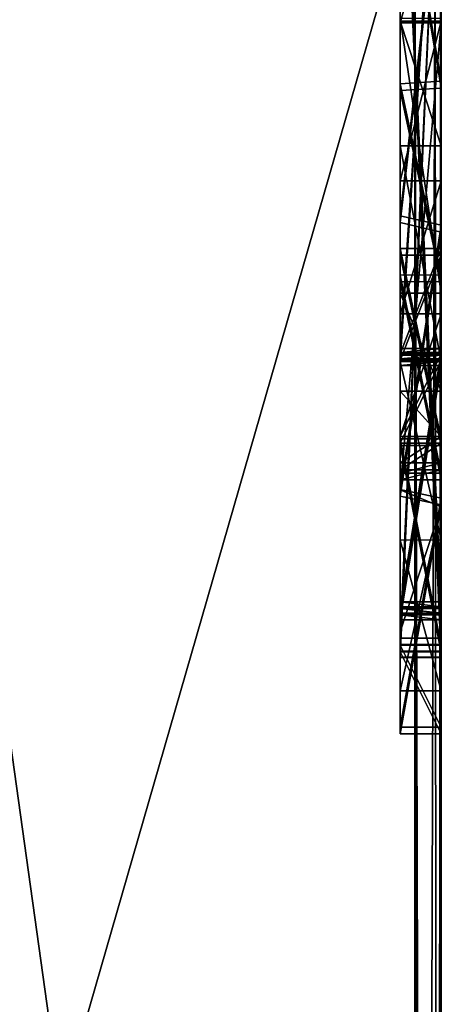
# Model space of a CAD drawing. Header units: millimetres. Extents: x -294 to 294, y -42 to 416.
# Tile 17 of 242: x -255.01 to -254.5, y -14.529 to -13.338. Entities that reach past the tile are written whole.
import ezdxf

# ---------------------------------------------------------------- set-up
doc = ezdxf.new("R2010")
doc.units = ezdxf.units.MM
doc.header["$LTSCALE"] = 65.185185
for name, color, linetype in [('306', 7, 'CONTINUOUS'), ('307', 7, 'CONTINUOUS'), ('308', 7, 'CONTINUOUS'), ('314', 7, 'CONTINUOUS'), ('329', 7, 'CONTINUOUS'), ('332', 7, 'CONTINUOUS'), ('347', 7, 'CONTINUOUS'), ('348', 7, 'CONTINUOUS'), ('349', 7, 'CONTINUOUS'), ('350', 7, 'CONTINUOUS'), ('351', 7, 'CONTINUOUS'), ('352', 7, 'CONTINUOUS'), ('353', 7, 'CONTINUOUS'), ('354', 7, 'CONTINUOUS'), ('355', 7, 'CONTINUOUS'), ('356', 7, 'CONTINUOUS'), ('357', 7, 'CONTINUOUS'), ('358', 7, 'CONTINUOUS'), ('359', 7, 'CONTINUOUS'), ('360', 7, 'CONTINUOUS'), ('361', 7, 'CONTINUOUS'), ('362', 7, 'CONTINUOUS'), ('363', 7, 'CONTINUOUS'), ('364', 7, 'CONTINUOUS'), ('366', 7, 'CONTINUOUS'), ('367', 7, 'CONTINUOUS'), ('368', 7, 'CONTINUOUS'), ('369', 7, 'CONTINUOUS'), ('370', 7, 'CONTINUOUS'), ('371', 7, 'CONTINUOUS'), ('372', 7, 'CONTINUOUS'), ('374', 7, 'CONTINUOUS'), ('375', 7, 'CONTINUOUS'), ('376', 7, 'CONTINUOUS'), ('377', 7, 'CONTINUOUS'), ('378', 7, 'CONTINUOUS'), ('379', 7, 'CONTINUOUS'), ('382', 7, 'CONTINUOUS'), ('383', 7, 'CONTINUOUS'), ('386', 7, 'CONTINUOUS'), ('387', 7, 'CONTINUOUS'), ('388', 7, 'CONTINUOUS'), ('389', 7, 'CONTINUOUS'), ('390', 7, 'CONTINUOUS'), ('391', 7, 'CONTINUOUS'), ('394', 7, 'CONTINUOUS'), ('395', 7, 'CONTINUOUS'), ('399', 7, 'CONTINUOUS'), ('401', 7, 'CONTINUOUS'), ('402', 7, 'CONTINUOUS'), ('403', 7, 'CONTINUOUS'), ('404', 7, 'CONTINUOUS'), ('405', 7, 'CONTINUOUS'), ('406', 7, 'CONTINUOUS'), ('408', 7, 'CONTINUOUS'), ('410', 7, 'CONTINUOUS'), ('411', 7, 'CONTINUOUS'), ('412', 7, 'CONTINUOUS'), ('413', 7, 'CONTINUOUS'), ('414', 7, 'CONTINUOUS'), ('415', 7, 'CONTINUOUS')]:
    doc.layers.add(name, color=color, linetype=linetype)

msp = doc.modelspace()

# ---------------------------------------------------------------- linework, layer by layer
at = {"layer": '306', "color": 7, "linetype": 'CONTINUOUS', "true_color": 0x404040}
for points in [[(-254.5, -18.2703, -352.2997), (-256, -18.2703, -352.2997), (-256, -13.0703, -352.3208), (-254.5, -18.2703, -352.2997)], [(-254.5, -18.2703, -352.2997), (-256, -13.0703, -352.3208), (-254.5, -13.0703, -352.3208), (-254.5, -18.2703, -352.2997)]]:
    msp.add_3dface(points, dxfattribs=at)
at = {"layer": '307', "color": 7, "linetype": 'CONTINUOUS', "true_color": 0x404040}
for points in [[(-254.5, -18.256, -348.7997), (-254.5, -13.0703, -352.3208), (-254.5, -13.0561, -348.8208), (-254.5, -18.256, -348.7997)], [(-254.5, -18.2703, -352.2997), (-254.5, -13.0703, -352.3208), (-254.5, -18.256, -348.7997), (-254.5, -18.2703, -352.2997)]]:
    msp.add_3dface(points, dxfattribs=at)
at = {"layer": '308', "color": 7, "linetype": 'CONTINUOUS', "true_color": 0x404040}
for points in [[(-254.5, -17.4195, -19.8004), (-254.5, -18.7215, -340.2977), (-254.5, -13, -19.8183), (-254.5, -17.4195, -19.8004)], [(-254.5, -13, -120.2807), (-254.5, -18.7215, -340.2977), (-254.5, -18.5736, -339.9448), (-254.5, -13, -120.2807)], [(-254.5, -18.7215, -340.2977), (-254.5, -13, -120.2807), (-254.5, -13.1535, -120.2801), (-254.5, -18.7215, -340.2977)], [(-254.5, -13, -19.8183), (-254.5, -18.7215, -340.2977), (-254.5, -14.042, -99.1994), (-254.5, -13, -19.8183)], [(-254.5, -13.0195, -339.8209), (-254.5, -13, -120.2807), (-254.5, -18.2195, -339.7998), (-254.5, -13.0195, -339.8209)], [(-254.5, -18.2195, -339.7998), (-254.5, -13, -120.2807), (-254.5, -18.5736, -339.9448), (-254.5, -18.2195, -339.7998)], [(-254.5, -13, -118.2807), (-254.5, -13.1454, -118.2801), (-254.5, -13.8526, -118.8542), (-254.5, -13, -118.2807)], [(-254.5, -13.1224, -120.011), (-254.5, -13, -118.2807), (-254.5, -13.4202, -120), (-254.5, -13.1224, -120.011)], [(-254.5, -13.4202, -120), (-254.5, -13, -118.2807), (-254.5, -13.6543, -119.9528), (-254.5, -13.4202, -120)], [(-254.5, -13.6543, -119.9528), (-254.5, -13, -118.2807), (-254.5, -13.8941, -119.5926), (-254.5, -13.6543, -119.9528)], [(-254.5, -13.8941, -119.5926), (-254.5, -13, -118.2807), (-254.5, -13.882, -119.492), (-254.5, -13.8941, -119.5926)], [(-254.5, -13.882, -119.492), (-254.5, -13, -118.2807), (-254.5, -13.85, -119.3962), (-254.5, -13.882, -119.492)], [(-254.5, -13.85, -119.3962), (-254.5, -13, -118.2807), (-254.5, -13.7499, -119.2073), (-254.5, -13.85, -119.3962)], [(-254.5, -13.7499, -119.2073), (-254.5, -13, -118.2807), (-254.5, -13.6225, -119.0137), (-254.5, -13.7499, -119.2073)], [(-254.5, -13.6225, -119.0137), (-254.5, -13, -118.2807), (-254.5, -13.8526, -118.8542), (-254.5, -13.6225, -119.0137)], [(-254.5, -13, -116.0019), (-254.5, -14.1091, -115.698), (-254.5, -13.8445, -116.8542), (-254.5, -13, -116.0019)], [(-254.5, -13.1142, -118.011), (-254.5, -13, -116.0019), (-254.5, -13.412, -118), (-254.5, -13.1142, -118.011)], [(-254.5, -13.412, -118), (-254.5, -13, -116.0019), (-254.5, -13.6461, -117.9528), (-254.5, -13.412, -118)], [(-254.5, -13.6461, -117.9528), (-254.5, -13, -116.0019), (-254.5, -13.886, -117.5926), (-254.5, -13.6461, -117.9528)], [(-254.5, -13.886, -117.5926), (-254.5, -13, -116.0019), (-254.5, -13.8738, -117.492), (-254.5, -13.886, -117.5926)], [(-254.5, -13.8738, -117.492), (-254.5, -13, -116.0019), (-254.5, -13.8419, -117.3962), (-254.5, -13.8738, -117.492)], [(-254.5, -13.8419, -117.3962), (-254.5, -13, -116.0019), (-254.5, -13.6144, -117.0138), (-254.5, -13.8419, -117.3962)], [(-254.5, -13.6144, -117.0138), (-254.5, -13, -116.0019), (-254.5, -13.8445, -116.8542), (-254.5, -13.6144, -117.0138)], [(-254.5, -13, -115.2285), (-254.5, -13, -114.2872), (-254.5, -14.1089, -115.6596), (-254.5, -13, -115.2285)], [(-254.5, -13, -114.2872), (-254.5, -14.1015, -113.8435), (-254.5, -14.1089, -115.6596), (-254.5, -13, -114.2872)], [(-254.5, -13, -113.5168), (-254.5, -13, -112.1515), (-254.5, -14.1014, -113.805), (-254.5, -13, -113.5168)], [(-254.5, -13, -112.1515), (-254.5, -14.0934, -111.8519), (-254.5, -14.1014, -113.805), (-254.5, -13, -112.1515)], [(-254.5, -13, -111.3885), (-254.5, -13, -110.4348), (-254.5, -14.0933, -111.8135), (-254.5, -13, -111.3885)], [(-254.5, -13, -110.4348), (-254.5, -14.0859, -109.9974), (-254.5, -14.0933, -111.8135), (-254.5, -13, -110.4348)], [(-254.5, -13.3411, -107.5869), (-254.5, -13, -109.6748), (-254.5, -13.1663, -107.5651), (-254.5, -13.3411, -107.5869)], [(-254.5, -13, -109.6748), (-254.5, -13.3411, -107.5869), (-254.5, -14.0857, -109.9589), (-254.5, -13, -109.6748)], [(-254.5, -13, -107.1791), (-254.5, -13, -103.319), (-254.5, -13.3392, -106.0713), (-254.5, -13, -107.1791)], [(-254.5, -13.0203, -107.1952), (-254.5, -13, -107.1791), (-254.5, -13.6682, -107.1777), (-254.5, -13.0203, -107.1952)], [(-254.5, -13.6682, -107.1777), (-254.5, -13, -107.1791), (-254.5, -13.7871, -106.9991), (-254.5, -13.6682, -107.1777)], [(-254.5, -13.7871, -106.9991), (-254.5, -13, -107.1791), (-254.5, -13.3392, -106.0713), (-254.5, -13.7871, -106.9991)], [(-254.5, -13.7558, -104.4698), (-254.5, -13, -103.319), (-254.5, -13.7511, -103.316), (-254.5, -13.7558, -104.4698)], [(-254.5, -13, -103.319), (-254.5, -13.7558, -104.4698), (-254.5, -13.4902, -105.8171), (-254.5, -13, -103.319)], [(-254.5, -13.3392, -106.0713), (-254.5, -13, -103.319), (-254.5, -13.4902, -105.8171), (-254.5, -13.3392, -106.0713)], [(-254.5, -13, -103.0498), (-254.5, -13, -101.3959), (-254.5, -14.0577, -103.0455), (-254.5, -13, -103.0498)], [(-254.5, -13.7479, -102.5467), (-254.5, -13, -101.3959), (-254.5, -13.7433, -101.3929), (-254.5, -13.7479, -102.5467)], [(-254.5, -13, -101.3959), (-254.5, -13.7479, -102.5467), (-254.5, -14.0577, -103.0455), (-254.5, -13, -101.3959)], [(-254.5, -13, -101.1267), (-254.5, -13, -99.4728), (-254.5, -14.0498, -101.1224), (-254.5, -13, -101.1267)], [(-254.5, -13.7401, -100.6237), (-254.5, -13, -99.4728), (-254.5, -13.7354, -99.4699), (-254.5, -13.7401, -100.6237)], [(-254.5, -13, -99.4728), (-254.5, -13.7401, -100.6237), (-254.5, -14.0498, -101.1224), (-254.5, -13, -99.4728)], [(-254.5, -13, -99.2036), (-254.5, -13, -19.8183), (-254.5, -14.042, -99.1994), (-254.5, -13, -99.2036)], [(-254.5, -13.3358, -107.3177), (-254.5, -13.0203, -107.1952), (-254.5, -13.6682, -107.1777), (-254.5, -13.3358, -107.3177)], [(-254.5, -13.1454, -118.2801), (-254.5, -13.5862, -118.2555), (-254.5, -13.8526, -118.8542), (-254.5, -13.1454, -118.2801)], [(-254.5, -13.5944, -120.2555), (-254.5, -18.7215, -340.2977), (-254.5, -13.1535, -120.2801), (-254.5, -13.5944, -120.2555)], [(-254.5, -13.8418, -106.7279), (-254.5, -13.7871, -106.9991), (-254.5, -13.3392, -106.0713), (-254.5, -13.8418, -106.7279)], [(-254.5, -13.6933, -106.3492), (-254.5, -13.8418, -106.7279), (-254.5, -13.3392, -106.0713), (-254.5, -13.6933, -106.3492)], [(-254.5, -13.5323, -106.1976), (-254.5, -13.6933, -106.3492), (-254.5, -13.3392, -106.0713), (-254.5, -13.5323, -106.1976)], [(-254.5, -13.3411, -107.5869), (-254.5, -13.9268, -107.3169), (-254.5, -14.0857, -109.9589), (-254.5, -13.3411, -107.5869)], [(-254.5, -13.4902, -105.8171), (-254.5, -13.7558, -104.4698), (-254.5, -13.7508, -105.9798), (-254.5, -13.4902, -105.8171)], [(-254.5, -13.5862, -118.2555), (-254.5, -13.9163, -118.1446), (-254.5, -14.1026, -119.1873), (-254.5, -13.5862, -118.2555)], [(-254.5, -13.8526, -118.8542), (-254.5, -13.5862, -118.2555), (-254.5, -14.1026, -119.1873), (-254.5, -13.8526, -118.8542)], [(-254.5, -13.9245, -120.1446), (-254.5, -18.7215, -340.2977), (-254.5, -13.5944, -120.2555), (-254.5, -13.9245, -120.1446)], [(-254.5, -13.7417, -117.2073), (-254.5, -13.8419, -117.3962), (-254.5, -13.6144, -117.0138), (-254.5, -13.7417, -117.2073)], [(-254.5, -13.7401, -100.6237), (-254.5, -14.0478, -100.6224), (-254.5, -14.0498, -101.1224), (-254.5, -13.7401, -100.6237)], [(-254.5, -13.7479, -102.5467), (-254.5, -14.0556, -102.5455), (-254.5, -14.0577, -103.0455), (-254.5, -13.7479, -102.5467)], [(-254.5, -13.7508, -105.9798), (-254.5, -13.7558, -104.4698), (-254.5, -13.967, -106.188), (-254.5, -13.7508, -105.9798)], [(-254.5, -13.7558, -104.4698), (-254.5, -14.0634, -104.4686), (-254.5, -14.1495, -106.7266), (-254.5, -13.7558, -104.4698)], [(-254.5, -13.967, -106.188), (-254.5, -13.7558, -104.4698), (-254.5, -14.1495, -106.7266), (-254.5, -13.967, -106.188)], [(-254.5, -13.8445, -116.8542), (-254.5, -14.1091, -115.698), (-254.5, -14.0944, -117.1873), (-254.5, -13.8445, -116.8542)], [(-254.5, -13.9163, -118.1446), (-254.5, -14.1936, -117.5763), (-254.5, -14.2017, -119.5763), (-254.5, -13.9163, -118.1446)], [(-254.5, -14.1026, -119.1873), (-254.5, -13.9163, -118.1446), (-254.5, -14.2017, -119.5763), (-254.5, -14.1026, -119.1873)], [(-254.5, -14.2017, -119.5763), (-254.5, -18.7215, -340.2977), (-254.5, -13.9245, -120.1446), (-254.5, -14.2017, -119.5763)], [(-254.5, -13.9268, -107.3169), (-254.5, -14.1495, -106.7266), (-254.5, -14.0857, -109.9589), (-254.5, -13.9268, -107.3169)], [(-254.5, -14.042, -99.1994), (-254.5, -18.7215, -340.2977), (-254.5, -14.0478, -100.6224), (-254.5, -14.042, -99.1994)], [(-254.5, -14.0478, -100.6224), (-254.5, -18.7215, -340.2977), (-254.5, -14.0498, -101.1224), (-254.5, -14.0478, -100.6224)], [(-254.5, -14.0498, -101.1224), (-254.5, -18.7215, -340.2977), (-254.5, -14.1495, -106.7266), (-254.5, -14.0498, -101.1224)], [(-254.5, -14.0556, -102.5455), (-254.5, -14.0498, -101.1224), (-254.5, -14.1495, -106.7266), (-254.5, -14.0556, -102.5455)], [(-254.5, -14.0577, -103.0455), (-254.5, -14.0556, -102.5455), (-254.5, -14.1495, -106.7266), (-254.5, -14.0577, -103.0455)], [(-254.5, -14.0634, -104.4686), (-254.5, -14.0577, -103.0455), (-254.5, -14.1495, -106.7266), (-254.5, -14.0634, -104.4686)], [(-254.5, -14.1495, -106.7266), (-254.5, -18.7215, -340.2977), (-254.5, -14.0857, -109.9589), (-254.5, -14.1495, -106.7266)], [(-254.5, -14.0857, -109.9589), (-254.5, -18.7215, -340.2977), (-254.5, -14.0859, -109.9974), (-254.5, -14.0857, -109.9589)], [(-254.5, -14.0859, -109.9974), (-254.5, -18.7215, -340.2977), (-254.5, -14.0933, -111.8135), (-254.5, -14.0859, -109.9974)], [(-254.5, -14.0933, -111.8135), (-254.5, -18.7215, -340.2977), (-254.5, -14.0934, -111.8519), (-254.5, -14.0933, -111.8135)], [(-254.5, -14.0934, -111.8519), (-254.5, -18.7215, -340.2977), (-254.5, -14.1936, -117.5763), (-254.5, -14.0934, -111.8519)], [(-254.5, -14.1014, -113.805), (-254.5, -14.0934, -111.8519), (-254.5, -14.1936, -117.5763), (-254.5, -14.1014, -113.805)], [(-254.5, -14.0944, -117.1873), (-254.5, -14.1091, -115.698), (-254.5, -14.1936, -117.5763), (-254.5, -14.0944, -117.1873)], [(-254.5, -14.1015, -113.8435), (-254.5, -14.1014, -113.805), (-254.5, -14.1936, -117.5763), (-254.5, -14.1015, -113.8435)], [(-254.5, -14.1089, -115.6596), (-254.5, -14.1015, -113.8435), (-254.5, -14.1936, -117.5763), (-254.5, -14.1089, -115.6596)], [(-254.5, -14.1091, -115.698), (-254.5, -14.1089, -115.6596), (-254.5, -14.1936, -117.5763), (-254.5, -14.1091, -115.698)], [(-254.5, -14.1936, -117.5763), (-254.5, -18.7215, -340.2977), (-254.5, -14.2017, -119.5763), (-254.5, -14.1936, -117.5763)]]:
    msp.add_3dface(points, dxfattribs=at)
at = {"layer": '314', "color": 7, "linetype": 'CONTINUOUS', "true_color": 0x404040}
for points in [[(-256, -13.0561, -348.8208), (-256, -18.256, -348.7997), (-254.5, -13.0561, -348.8208), (-256, -13.0561, -348.8208)], [(-256, -18.256, -348.7997), (-254.5, -18.256, -348.7997), (-254.5, -13.0561, -348.8208), (-256, -18.256, -348.7997)]]:
    msp.add_3dface(points, dxfattribs=at)
at = {"layer": '329', "color": 7, "linetype": 'CONTINUOUS', "true_color": 0x404040}
for points in [[(-256, -18.2195, -339.7998), (-256, -13.0195, -339.8209), (-254.5, -18.2195, -339.7998), (-256, -18.2195, -339.7998)], [(-256, -13.0195, -339.8209), (-254.5, -13.0195, -339.8209), (-254.5, -18.2195, -339.7998), (-256, -13.0195, -339.8209)]]:
    msp.add_3dface(points, dxfattribs=at)
at = {"layer": '332', "color": 7, "linetype": 'CONTINUOUS', "true_color": 0x404040}
for points in [[(-254.5052, -17.5733, -19.6387), (-254.5004, -13, -19.7752), (-254.5073, -13.1597, -19.6269), (-254.5052, -17.5733, -19.6387)], [(-254.5052, -17.5733, -19.6387), (-254.5, -17.4195, -19.8004), (-254.5004, -13, -19.7752), (-254.5052, -17.5733, -19.6387)], [(-254.5, -17.4195, -19.8004), (-254.5001, -13, -19.7968), (-254.5004, -13, -19.7752), (-254.5, -17.4195, -19.8004)], [(-254.5, -17.4195, -19.8004), (-254.5, -13, -19.8183), (-254.5001, -13, -19.7968), (-254.5, -17.4195, -19.8004)], [(-254.5322, -13.2179, -19.4174), (-254.5207, -17.7261, -19.4781), (-254.5073, -13.1597, -19.6269), (-254.5322, -13.2179, -19.4174)], [(-254.5207, -17.7261, -19.4781), (-254.5052, -17.5733, -19.6387), (-254.5073, -13.1597, -19.6269), (-254.5207, -17.7261, -19.4781)], [(-255.3798, -17.7118, -17.8952), (-254.5322, -17.7179, -19.3992), (-255.1615, -13.2127, -18.1233), (-255.3798, -17.7118, -17.8952)], [(-255.1615, -13.2127, -18.1233), (-254.5322, -17.7179, -19.3992), (-254.5322, -13.2179, -19.4174), (-255.1615, -13.2127, -18.1233)], [(-254.5261, -17.72, -19.4388), (-254.5207, -17.7261, -19.4781), (-254.5322, -13.2179, -19.4174), (-254.5261, -17.72, -19.4388)], [(-254.5322, -17.7179, -19.3992), (-254.5261, -17.72, -19.4388), (-254.5322, -13.2179, -19.4174), (-254.5322, -17.7179, -19.3992)]]:
    msp.add_3dface(points, dxfattribs=at)
at = {"layer": '347', "color": 7, "linetype": 'CONTINUOUS', "true_color": 0x404040}
for points in [[(-254.55, -13, -99.2036), (-254.5, -13, -99.2036), (-254.5, -14.042, -99.1994), (-254.55, -13, -99.2036)], [(-254.55, -13, -99.2036), (-254.5, -14.042, -99.1994), (-254.55, -14.042, -99.1994), (-254.55, -13, -99.2036)]]:
    msp.add_3dface(points, dxfattribs=at)
at = {"layer": '348', "color": 7, "linetype": 'CONTINUOUS', "true_color": 0x404040}
for points in [[(-254.55, -13, -99.4728), (-254.55, -13, -99.2036), (-254.55, -13.7354, -99.4699), (-254.55, -13, -99.4728)], [(-254.55, -13, -99.2036), (-254.55, -14.042, -99.1994), (-254.55, -13.7354, -99.4699), (-254.55, -13, -99.2036)], [(-254.55, -13.7354, -99.4699), (-254.55, -14.042, -99.1994), (-254.55, -14.0478, -100.6224), (-254.55, -13.7354, -99.4699)], [(-254.55, -13.7401, -100.6237), (-254.55, -13.7354, -99.4699), (-254.55, -14.0478, -100.6224), (-254.55, -13.7401, -100.6237)]]:
    msp.add_3dface(points, dxfattribs=at)
at = {"layer": '349', "color": 7, "linetype": 'CONTINUOUS', "true_color": 0x404040}
for points in [[(-254.5, -13, -99.4728), (-254.55, -13, -99.4728), (-254.55, -13.7354, -99.4699), (-254.5, -13, -99.4728)], [(-254.5, -13.7354, -99.4699), (-254.5, -13, -99.4728), (-254.55, -13.7354, -99.4699), (-254.5, -13.7354, -99.4699)]]:
    msp.add_3dface(points, dxfattribs=at)
at = {"layer": '350', "color": 7, "linetype": 'CONTINUOUS', "true_color": 0x404040}
for points in [[(-254.5, -13.7401, -100.6237), (-254.5, -13.7354, -99.4699), (-254.55, -13.7401, -100.6237), (-254.5, -13.7401, -100.6237)], [(-254.5, -13.7354, -99.4699), (-254.55, -13.7354, -99.4699), (-254.55, -13.7401, -100.6237), (-254.5, -13.7354, -99.4699)]]:
    msp.add_3dface(points, dxfattribs=at)
at = {"layer": '351', "color": 7, "linetype": 'CONTINUOUS', "true_color": 0x404040}
for points in [[(-254.5, -14.0478, -100.6224), (-254.5, -13.7401, -100.6237), (-254.55, -14.0478, -100.6224), (-254.5, -14.0478, -100.6224)], [(-254.5, -13.7401, -100.6237), (-254.55, -13.7401, -100.6237), (-254.55, -14.0478, -100.6224), (-254.5, -13.7401, -100.6237)]]:
    msp.add_3dface(points, dxfattribs=at)
at = {"layer": '352', "color": 7, "linetype": 'CONTINUOUS', "true_color": 0x404040}
for points in [[(-254.5, -14.042, -99.1994), (-254.5, -14.0478, -100.6224), (-254.55, -14.042, -99.1994), (-254.5, -14.042, -99.1994)], [(-254.55, -14.042, -99.1994), (-254.5, -14.0478, -100.6224), (-254.55, -14.0478, -100.6224), (-254.55, -14.042, -99.1994)]]:
    msp.add_3dface(points, dxfattribs=at)
at = {"layer": '353', "color": 7, "linetype": 'CONTINUOUS', "true_color": 0x404040}
for points in [[(-254.55, -13, -101.1267), (-254.5, -13, -101.1267), (-254.5, -14.0498, -101.1224), (-254.55, -13, -101.1267)], [(-254.55, -13, -101.1267), (-254.5, -14.0498, -101.1224), (-254.55, -14.0498, -101.1224), (-254.55, -13, -101.1267)]]:
    msp.add_3dface(points, dxfattribs=at)
at = {"layer": '354', "color": 7, "linetype": 'CONTINUOUS', "true_color": 0x404040}
for points in [[(-254.55, -13, -101.3959), (-254.55, -13, -101.1267), (-254.55, -13.7433, -101.3929), (-254.55, -13, -101.3959)], [(-254.55, -13, -101.1267), (-254.55, -14.0498, -101.1224), (-254.55, -13.7433, -101.3929), (-254.55, -13, -101.1267)], [(-254.55, -13.7433, -101.3929), (-254.55, -14.0498, -101.1224), (-254.55, -14.0556, -102.5455), (-254.55, -13.7433, -101.3929)], [(-254.55, -13.7479, -102.5467), (-254.55, -13.7433, -101.3929), (-254.55, -14.0556, -102.5455), (-254.55, -13.7479, -102.5467)]]:
    msp.add_3dface(points, dxfattribs=at)
at = {"layer": '355', "color": 7, "linetype": 'CONTINUOUS', "true_color": 0x404040}
for points in [[(-254.5, -13, -101.3959), (-254.55, -13, -101.3959), (-254.55, -13.7433, -101.3929), (-254.5, -13, -101.3959)], [(-254.5, -13.7433, -101.3929), (-254.5, -13, -101.3959), (-254.55, -13.7433, -101.3929), (-254.5, -13.7433, -101.3929)]]:
    msp.add_3dface(points, dxfattribs=at)
at = {"layer": '356', "color": 7, "linetype": 'CONTINUOUS', "true_color": 0x404040}
for points in [[(-254.5, -13.7479, -102.5467), (-254.5, -13.7433, -101.3929), (-254.55, -13.7479, -102.5467), (-254.5, -13.7479, -102.5467)], [(-254.5, -13.7433, -101.3929), (-254.55, -13.7433, -101.3929), (-254.55, -13.7479, -102.5467), (-254.5, -13.7433, -101.3929)]]:
    msp.add_3dface(points, dxfattribs=at)
at = {"layer": '357', "color": 7, "linetype": 'CONTINUOUS', "true_color": 0x404040}
for points in [[(-254.5, -14.0556, -102.5455), (-254.5, -13.7479, -102.5467), (-254.55, -14.0556, -102.5455), (-254.5, -14.0556, -102.5455)], [(-254.5, -13.7479, -102.5467), (-254.55, -13.7479, -102.5467), (-254.55, -14.0556, -102.5455), (-254.5, -13.7479, -102.5467)]]:
    msp.add_3dface(points, dxfattribs=at)
at = {"layer": '358', "color": 7, "linetype": 'CONTINUOUS', "true_color": 0x404040}
for points in [[(-254.5, -14.0498, -101.1224), (-254.5, -14.0556, -102.5455), (-254.55, -14.0498, -101.1224), (-254.5, -14.0498, -101.1224)], [(-254.55, -14.0498, -101.1224), (-254.5, -14.0556, -102.5455), (-254.55, -14.0556, -102.5455), (-254.55, -14.0498, -101.1224)]]:
    msp.add_3dface(points, dxfattribs=at)
at = {"layer": '359', "color": 7, "linetype": 'CONTINUOUS', "true_color": 0x404040}
for points in [[(-254.55, -13, -103.0498), (-254.5, -13, -103.0498), (-254.5, -14.0577, -103.0455), (-254.55, -13, -103.0498)], [(-254.55, -13, -103.0498), (-254.5, -14.0577, -103.0455), (-254.55, -14.0577, -103.0455), (-254.55, -13, -103.0498)]]:
    msp.add_3dface(points, dxfattribs=at)
at = {"layer": '360', "color": 7, "linetype": 'CONTINUOUS', "true_color": 0x404040}
for points in [[(-254.55, -13, -103.319), (-254.55, -13, -103.0498), (-254.55, -13.7511, -103.316), (-254.55, -13, -103.319)], [(-254.55, -13, -103.0498), (-254.55, -14.0577, -103.0455), (-254.55, -13.7511, -103.316), (-254.55, -13, -103.0498)], [(-254.55, -13.7511, -103.316), (-254.55, -14.0577, -103.0455), (-254.55, -14.0634, -104.4686), (-254.55, -13.7511, -103.316)], [(-254.55, -13.7558, -104.4698), (-254.55, -13.7511, -103.316), (-254.55, -14.0634, -104.4686), (-254.55, -13.7558, -104.4698)]]:
    msp.add_3dface(points, dxfattribs=at)
at = {"layer": '361', "color": 7, "linetype": 'CONTINUOUS', "true_color": 0x404040}
for points in [[(-254.5, -13, -103.319), (-254.55, -13, -103.319), (-254.55, -13.7511, -103.316), (-254.5, -13, -103.319)], [(-254.5, -13.7511, -103.316), (-254.5, -13, -103.319), (-254.55, -13.7511, -103.316), (-254.5, -13.7511, -103.316)]]:
    msp.add_3dface(points, dxfattribs=at)
at = {"layer": '362', "color": 7, "linetype": 'CONTINUOUS', "true_color": 0x404040}
for points in [[(-254.5, -13.7558, -104.4698), (-254.5, -13.7511, -103.316), (-254.55, -13.7558, -104.4698), (-254.5, -13.7558, -104.4698)], [(-254.5, -13.7511, -103.316), (-254.55, -13.7511, -103.316), (-254.55, -13.7558, -104.4698), (-254.5, -13.7511, -103.316)]]:
    msp.add_3dface(points, dxfattribs=at)
at = {"layer": '363', "color": 7, "linetype": 'CONTINUOUS', "true_color": 0x404040}
for points in [[(-254.5, -14.0634, -104.4686), (-254.5, -13.7558, -104.4698), (-254.55, -14.0634, -104.4686), (-254.5, -14.0634, -104.4686)], [(-254.5, -13.7558, -104.4698), (-254.55, -13.7558, -104.4698), (-254.55, -14.0634, -104.4686), (-254.5, -13.7558, -104.4698)]]:
    msp.add_3dface(points, dxfattribs=at)
at = {"layer": '364', "color": 7, "linetype": 'CONTINUOUS', "true_color": 0x404040}
for points in [[(-254.5, -14.0577, -103.0455), (-254.5, -14.0634, -104.4686), (-254.55, -14.0577, -103.0455), (-254.5, -14.0577, -103.0455)], [(-254.55, -14.0577, -103.0455), (-254.5, -14.0634, -104.4686), (-254.55, -14.0634, -104.4686), (-254.55, -14.0577, -103.0455)]]:
    msp.add_3dface(points, dxfattribs=at)
at = {"layer": '366', "color": 7, "linetype": 'CONTINUOUS', "true_color": 0x404040}
for points in [[(-254.55, -13.1663, -107.5651), (-254.55, -13, -107.5032), (-254.55, -13.3411, -107.5869), (-254.55, -13.1663, -107.5651)], [(-254.55, -13.3411, -107.5869), (-254.55, -13, -107.5032), (-254.55, -13.9062, -107.339), (-254.55, -13.3411, -107.5869)], [(-254.55, -13.9062, -107.339), (-254.55, -13, -107.5032), (-254.55, -13.3358, -107.3177), (-254.55, -13.9062, -107.339)], [(-254.55, -13.6682, -107.1777), (-254.55, -13.9062, -107.339), (-254.55, -13.3358, -107.3177), (-254.55, -13.6682, -107.1777)], [(-254.55, -13.7512, -105.9801), (-254.55, -13.9674, -106.1885), (-254.55, -13.3392, -106.0713), (-254.55, -13.7512, -105.9801)], [(-254.55, -13.3392, -106.0713), (-254.55, -13.9674, -106.1885), (-254.55, -13.5323, -106.1975), (-254.55, -13.3392, -106.0713)], [(-254.55, -13.4902, -105.8171), (-254.55, -13.7512, -105.9801), (-254.55, -13.3392, -106.0713), (-254.55, -13.4902, -105.8171)], [(-254.55, -13.9674, -106.1885), (-254.55, -14.1495, -106.7266), (-254.55, -13.5323, -106.1975), (-254.55, -13.9674, -106.1885)], [(-254.55, -13.5323, -106.1975), (-254.55, -14.1495, -106.7266), (-254.55, -13.6933, -106.3492), (-254.55, -13.5323, -106.1975)], [(-254.55, -14.0783, -107.0862), (-254.55, -13.9062, -107.339), (-254.55, -13.6682, -107.1777), (-254.55, -14.0783, -107.0862)], [(-254.55, -13.7871, -106.9991), (-254.55, -14.0783, -107.0862), (-254.55, -13.6682, -107.1777), (-254.55, -13.7871, -106.9991)], [(-254.55, -13.6933, -106.3492), (-254.55, -14.1495, -106.7266), (-254.55, -13.8418, -106.7279), (-254.55, -13.6933, -106.3492)], [(-254.55, -13.8418, -106.7279), (-254.55, -14.0783, -107.0862), (-254.55, -13.7871, -106.9991), (-254.55, -13.8418, -106.7279)], [(-254.55, -14.1495, -106.7266), (-254.55, -14.0783, -107.0862), (-254.55, -13.8418, -106.7279), (-254.55, -14.1495, -106.7266)]]:
    msp.add_3dface(points, dxfattribs=at)
at = {"layer": '367', "color": 7, "linetype": 'CONTINUOUS', "true_color": 0x404040}
for points in [[(-254.5, -13.3411, -107.5869), (-254.5, -13.1663, -107.5651), (-254.55, -13.3411, -107.5869), (-254.5, -13.3411, -107.5869)], [(-254.5, -13.1663, -107.5651), (-254.55, -13.1663, -107.5651), (-254.55, -13.3411, -107.5869), (-254.5, -13.1663, -107.5651)]]:
    msp.add_3dface(points, dxfattribs=at)
at = {"layer": '368', "color": 7, "linetype": 'CONTINUOUS', "true_color": 0x404040}
for points in [[(-254.5, -13.9268, -107.3169), (-254.5, -13.3411, -107.5869), (-254.55, -13.9062, -107.339), (-254.5, -13.9268, -107.3169)], [(-254.5, -13.3411, -107.5869), (-254.55, -13.3411, -107.5869), (-254.55, -13.9062, -107.339), (-254.5, -13.3411, -107.5869)], [(-254.5, -13.9268, -107.3169), (-254.55, -13.9062, -107.339), (-254.55, -14.0783, -107.0862), (-254.5, -13.9268, -107.3169)], [(-254.5, -14.1495, -106.7266), (-254.5, -13.9268, -107.3169), (-254.55, -14.1495, -106.7266), (-254.5, -14.1495, -106.7266)], [(-254.5, -13.9268, -107.3169), (-254.55, -14.0783, -107.0862), (-254.55, -14.1495, -106.7266), (-254.5, -13.9268, -107.3169)]]:
    msp.add_3dface(points, dxfattribs=at)
at = {"layer": '369', "color": 7, "linetype": 'CONTINUOUS', "true_color": 0x404040}
for points in [[(-254.5, -13.4902, -105.8171), (-254.5, -13.7508, -105.9798), (-254.55, -13.4902, -105.8171), (-254.5, -13.4902, -105.8171)], [(-254.5, -13.7508, -105.9798), (-254.55, -13.7512, -105.9801), (-254.55, -13.4902, -105.8171), (-254.5, -13.7508, -105.9798)], [(-254.5, -13.7508, -105.9798), (-254.5, -13.967, -106.188), (-254.55, -13.7512, -105.9801), (-254.5, -13.7508, -105.9798)], [(-254.5, -13.967, -106.188), (-254.55, -13.9674, -106.1885), (-254.55, -13.7512, -105.9801), (-254.5, -13.967, -106.188)], [(-254.5, -13.967, -106.188), (-254.5, -14.1495, -106.7266), (-254.55, -13.9674, -106.1885), (-254.5, -13.967, -106.188)], [(-254.5, -14.1495, -106.7266), (-254.55, -14.1495, -106.7266), (-254.55, -13.9674, -106.1885), (-254.5, -14.1495, -106.7266)]]:
    msp.add_3dface(points, dxfattribs=at)
at = {"layer": '370', "color": 7, "linetype": 'CONTINUOUS', "true_color": 0x404040}
for points in [[(-254.5, -13.3392, -106.0713), (-254.5, -13.4902, -105.8171), (-254.55, -13.3392, -106.0713), (-254.5, -13.3392, -106.0713)], [(-254.5, -13.4902, -105.8171), (-254.55, -13.4902, -105.8171), (-254.55, -13.3392, -106.0713), (-254.5, -13.4902, -105.8171)]]:
    msp.add_3dface(points, dxfattribs=at)
at = {"layer": '371', "color": 7, "linetype": 'CONTINUOUS', "true_color": 0x404040}
for points in [[(-254.5, -13.5323, -106.1976), (-254.5, -13.3392, -106.0713), (-254.55, -13.5323, -106.1975), (-254.5, -13.5323, -106.1976)], [(-254.5, -13.3392, -106.0713), (-254.55, -13.3392, -106.0713), (-254.55, -13.5323, -106.1975), (-254.5, -13.3392, -106.0713)], [(-254.5, -13.6933, -106.3492), (-254.5, -13.5323, -106.1976), (-254.55, -13.6933, -106.3492), (-254.5, -13.6933, -106.3492)], [(-254.5, -13.5323, -106.1976), (-254.55, -13.5323, -106.1975), (-254.55, -13.6933, -106.3492), (-254.5, -13.5323, -106.1976)], [(-254.5, -13.8418, -106.7279), (-254.5, -13.6933, -106.3492), (-254.55, -13.8418, -106.7279), (-254.5, -13.8418, -106.7279)], [(-254.5, -13.6933, -106.3492), (-254.55, -13.6933, -106.3492), (-254.55, -13.8418, -106.7279), (-254.5, -13.6933, -106.3492)]]:
    msp.add_3dface(points, dxfattribs=at)
at = {"layer": '372', "color": 7, "linetype": 'CONTINUOUS', "true_color": 0x404040}
for points in [[(-254.5, -13.3358, -107.3177), (-254.5, -13.6682, -107.1777), (-254.55, -13.3358, -107.3177), (-254.5, -13.3358, -107.3177)], [(-254.5, -13.6682, -107.1777), (-254.55, -13.6682, -107.1777), (-254.55, -13.3358, -107.3177), (-254.5, -13.6682, -107.1777)], [(-254.5, -13.6682, -107.1777), (-254.5, -13.7871, -106.9991), (-254.55, -13.6682, -107.1777), (-254.5, -13.6682, -107.1777)], [(-254.5, -13.7871, -106.9991), (-254.55, -13.7871, -106.9991), (-254.55, -13.6682, -107.1777), (-254.5, -13.7871, -106.9991)], [(-254.5, -13.7871, -106.9991), (-254.5, -13.8418, -106.7279), (-254.55, -13.7871, -106.9991), (-254.5, -13.7871, -106.9991)], [(-254.5, -13.8418, -106.7279), (-254.55, -13.8418, -106.7279), (-254.55, -13.7871, -106.9991), (-254.5, -13.8418, -106.7279)]]:
    msp.add_3dface(points, dxfattribs=at)
at = {"layer": '374', "color": 7, "linetype": 'CONTINUOUS', "true_color": 0x404040}
for points in [[(-254.55, -13, -109.6748), (-254.5, -13, -109.6748), (-254.5, -14.0857, -109.9589), (-254.55, -13, -109.6748)], [(-254.55, -13, -109.6748), (-254.5, -14.0857, -109.9589), (-254.55, -14.0857, -109.9589), (-254.55, -13, -109.6748)]]:
    msp.add_3dface(points, dxfattribs=at)
at = {"layer": '375', "color": 7, "linetype": 'CONTINUOUS', "true_color": 0x404040}
for points in [[(-254.55, -14.0934, -111.8519), (-254.55, -13, -112.1515), (-254.55, -14.0933, -111.8135), (-254.55, -14.0934, -111.8519)], [(-254.55, -14.0933, -111.8135), (-254.55, -13, -112.1515), (-254.55, -13.2783, -111.7987), (-254.55, -14.0933, -111.8135)], [(-254.55, -13, -111.3885), (-254.55, -14.0933, -111.8135), (-254.55, -13.2783, -111.7987), (-254.55, -13, -111.3885)]]:
    msp.add_3dface(points, dxfattribs=at)
at = {"layer": '376', "color": 7, "linetype": 'CONTINUOUS', "true_color": 0x404040}
for points in [[(-254.55, -13, -110.4348), (-254.55, -14.0857, -109.9589), (-254.55, -14.0859, -109.9974), (-254.55, -13, -110.4348)], [(-254.55, -14.0857, -109.9589), (-254.55, -13, -110.4348), (-254.55, -13.2861, -110.0295), (-254.55, -14.0857, -109.9589)], [(-254.55, -13, -109.6748), (-254.55, -14.0857, -109.9589), (-254.55, -13.2861, -110.0295), (-254.55, -13, -109.6748)]]:
    msp.add_3dface(points, dxfattribs=at)
at = {"layer": '377', "color": 7, "linetype": 'CONTINUOUS', "true_color": 0x404040}
for points in [[(-254.5, -13, -112.1515), (-254.55, -13, -112.1515), (-254.55, -14.0934, -111.8519), (-254.5, -13, -112.1515)], [(-254.5, -14.0934, -111.8519), (-254.5, -13, -112.1515), (-254.55, -14.0934, -111.8519), (-254.5, -14.0934, -111.8519)]]:
    msp.add_3dface(points, dxfattribs=at)
at = {"layer": '378', "color": 7, "linetype": 'CONTINUOUS', "true_color": 0x404040}
for points in [[(-254.5, -14.0933, -111.8135), (-254.5, -14.0934, -111.8519), (-254.55, -14.0934, -111.8519), (-254.5, -14.0933, -111.8135)], [(-254.5, -14.0933, -111.8135), (-254.55, -14.0934, -111.8519), (-254.55, -14.0933, -111.8135), (-254.5, -14.0933, -111.8135)]]:
    msp.add_3dface(points, dxfattribs=at)
at = {"layer": '379', "color": 7, "linetype": 'CONTINUOUS', "true_color": 0x404040}
for points in [[(-254.55, -13, -111.3885), (-254.5, -13, -111.3885), (-254.5, -14.0933, -111.8135), (-254.55, -13, -111.3885)], [(-254.55, -13, -111.3885), (-254.5, -14.0933, -111.8135), (-254.55, -14.0933, -111.8135), (-254.55, -13, -111.3885)]]:
    msp.add_3dface(points, dxfattribs=at)
at = {"layer": '382', "color": 7, "linetype": 'CONTINUOUS', "true_color": 0x404040}
for points in [[(-254.5, -13, -110.4348), (-254.55, -13, -110.4348), (-254.55, -14.0859, -109.9974), (-254.5, -13, -110.4348)], [(-254.5, -14.0859, -109.9974), (-254.5, -13, -110.4348), (-254.55, -14.0859, -109.9974), (-254.5, -14.0859, -109.9974)]]:
    msp.add_3dface(points, dxfattribs=at)
at = {"layer": '383', "color": 7, "linetype": 'CONTINUOUS', "true_color": 0x404040}
for points in [[(-254.5, -14.0857, -109.9589), (-254.5, -14.0859, -109.9974), (-254.55, -14.0859, -109.9974), (-254.5, -14.0857, -109.9589)], [(-254.55, -14.0857, -109.9589), (-254.5, -14.0857, -109.9589), (-254.55, -14.0859, -109.9974), (-254.55, -14.0857, -109.9589)]]:
    msp.add_3dface(points, dxfattribs=at)
at = {"layer": '386', "color": 7, "linetype": 'CONTINUOUS', "true_color": 0x404040}
for points in [[(-254.55, -13, -113.5168), (-254.5, -13, -113.5168), (-254.5, -14.1014, -113.805), (-254.55, -13, -113.5168)], [(-254.55, -13, -113.5168), (-254.5, -14.1014, -113.805), (-254.55, -14.1014, -113.805), (-254.55, -13, -113.5168)]]:
    msp.add_3dface(points, dxfattribs=at)
at = {"layer": '387', "color": 7, "linetype": 'CONTINUOUS', "true_color": 0x404040}
for points in [[(-254.55, -14.1091, -115.698), (-254.55, -13, -116.0019), (-254.55, -14.1089, -115.6596), (-254.55, -14.1091, -115.698)], [(-254.55, -14.1089, -115.6596), (-254.55, -13, -116.0019), (-254.55, -13.2939, -115.6449), (-254.55, -14.1089, -115.6596)], [(-254.55, -13, -115.2285), (-254.55, -14.1089, -115.6596), (-254.55, -13.2939, -115.6449), (-254.55, -13, -115.2285)]]:
    msp.add_3dface(points, dxfattribs=at)
at = {"layer": '388', "color": 7, "linetype": 'CONTINUOUS', "true_color": 0x404040}
for points in [[(-254.55, -13, -114.2872), (-254.55, -14.1014, -113.805), (-254.55, -14.1015, -113.8435), (-254.55, -13, -114.2872)], [(-254.55, -14.1014, -113.805), (-254.55, -13, -114.2872), (-254.55, -13.3018, -113.8756), (-254.55, -14.1014, -113.805)], [(-254.55, -13, -113.5168), (-254.55, -14.1014, -113.805), (-254.55, -13.3018, -113.8756), (-254.55, -13, -113.5168)]]:
    msp.add_3dface(points, dxfattribs=at)
at = {"layer": '389', "color": 7, "linetype": 'CONTINUOUS', "true_color": 0x404040}
for points in [[(-254.5, -13, -116.0019), (-254.55, -13, -116.0019), (-254.55, -14.1091, -115.698), (-254.5, -13, -116.0019)], [(-254.5, -14.1091, -115.698), (-254.5, -13, -116.0019), (-254.55, -14.1091, -115.698), (-254.5, -14.1091, -115.698)]]:
    msp.add_3dface(points, dxfattribs=at)
at = {"layer": '390', "color": 7, "linetype": 'CONTINUOUS', "true_color": 0x404040}
for points in [[(-254.5, -14.1089, -115.6596), (-254.5, -14.1091, -115.698), (-254.55, -14.1091, -115.698), (-254.5, -14.1089, -115.6596)], [(-254.5, -14.1089, -115.6596), (-254.55, -14.1091, -115.698), (-254.55, -14.1089, -115.6596), (-254.5, -14.1089, -115.6596)]]:
    msp.add_3dface(points, dxfattribs=at)
at = {"layer": '391', "color": 7, "linetype": 'CONTINUOUS', "true_color": 0x404040}
for points in [[(-254.55, -13, -115.2285), (-254.5, -13, -115.2285), (-254.5, -14.1089, -115.6596), (-254.55, -13, -115.2285)], [(-254.55, -13, -115.2285), (-254.5, -14.1089, -115.6596), (-254.55, -14.1089, -115.6596), (-254.55, -13, -115.2285)]]:
    msp.add_3dface(points, dxfattribs=at)
at = {"layer": '394', "color": 7, "linetype": 'CONTINUOUS', "true_color": 0x404040}
for points in [[(-254.5, -13, -114.2872), (-254.55, -13, -114.2872), (-254.55, -14.1015, -113.8435), (-254.5, -13, -114.2872)], [(-254.5, -14.1015, -113.8435), (-254.5, -13, -114.2872), (-254.55, -14.1015, -113.8435), (-254.5, -14.1015, -113.8435)]]:
    msp.add_3dface(points, dxfattribs=at)
at = {"layer": '395', "color": 7, "linetype": 'CONTINUOUS', "true_color": 0x404040}
for points in [[(-254.5, -14.1014, -113.805), (-254.5, -14.1015, -113.8435), (-254.55, -14.1015, -113.8435), (-254.5, -14.1014, -113.805)], [(-254.55, -14.1014, -113.805), (-254.5, -14.1014, -113.805), (-254.55, -14.1015, -113.8435), (-254.55, -14.1014, -113.805)]]:
    msp.add_3dface(points, dxfattribs=at)
at = {"layer": '399', "color": 7, "linetype": 'CONTINUOUS', "true_color": 0x404040}
for points in [[(-254.55, -13, -118.0115), (-254.55, -13.1142, -118.011), (-254.55, -13.9059, -118.1514), (-254.55, -13, -118.0115)], [(-254.55, -13.1454, -118.2801), (-254.55, -13, -118.0115), (-254.55, -13.5747, -118.257), (-254.55, -13.1454, -118.2801)], [(-254.55, -13.5747, -118.257), (-254.55, -13, -118.0115), (-254.55, -13.9059, -118.1514), (-254.55, -13.5747, -118.257)], [(-254.55, -13.9059, -118.1514), (-254.55, -13.1142, -118.011), (-254.55, -13.4152, -117.9998), (-254.55, -13.9059, -118.1514)], [(-254.55, -13.6466, -117.9529), (-254.55, -13.9059, -118.1514), (-254.55, -13.4152, -117.9998), (-254.55, -13.6466, -117.9529)], [(-254.55, -13.8445, -116.8542), (-254.55, -14.0942, -117.1868), (-254.55, -13.6144, -117.0138), (-254.55, -13.8445, -116.8542)], [(-254.55, -13.6144, -117.0138), (-254.55, -14.0942, -117.1868), (-254.55, -13.7417, -117.2073), (-254.55, -13.6144, -117.0138)], [(-254.55, -13.886, -117.5926), (-254.55, -13.9059, -118.1514), (-254.55, -13.6466, -117.9529), (-254.55, -13.886, -117.5926)], [(-254.55, -14.0942, -117.1868), (-254.55, -14.1936, -117.5763), (-254.55, -13.7417, -117.2073), (-254.55, -14.0942, -117.1868)], [(-254.55, -13.7417, -117.2073), (-254.55, -14.1936, -117.5763), (-254.55, -13.8419, -117.3962), (-254.55, -13.7417, -117.2073)], [(-254.55, -13.8419, -117.3962), (-254.55, -14.1936, -117.5763), (-254.55, -13.8738, -117.492), (-254.55, -13.8419, -117.3962)], [(-254.55, -13.8738, -117.492), (-254.55, -14.1936, -117.5763), (-254.55, -13.886, -117.5926), (-254.55, -13.8738, -117.492)], [(-254.55, -14.1936, -117.5763), (-254.55, -13.9059, -118.1514), (-254.55, -13.886, -117.5926), (-254.55, -14.1936, -117.5763)]]:
    msp.add_3dface(points, dxfattribs=at)
at = {"layer": '401', "color": 7, "linetype": 'CONTINUOUS', "true_color": 0x404040}
for points in [[(-254.5, -13.5862, -118.2555), (-254.5, -13.1454, -118.2801), (-254.55, -13.5747, -118.257), (-254.5, -13.5862, -118.2555)], [(-254.5, -13.1454, -118.2801), (-254.55, -13.1454, -118.2801), (-254.55, -13.5747, -118.257), (-254.5, -13.1454, -118.2801)], [(-254.5, -13.5862, -118.2555), (-254.55, -13.5747, -118.257), (-254.55, -13.9059, -118.1514), (-254.5, -13.5862, -118.2555)], [(-254.5, -13.9163, -118.1446), (-254.5, -13.5862, -118.2555), (-254.55, -13.9059, -118.1514), (-254.5, -13.9163, -118.1446)], [(-254.5, -13.9163, -118.1446), (-254.55, -13.9059, -118.1514), (-254.55, -14.1936, -117.5763), (-254.5, -13.9163, -118.1446)], [(-254.5, -14.1936, -117.5763), (-254.5, -13.9163, -118.1446), (-254.55, -14.1936, -117.5763), (-254.5, -14.1936, -117.5763)]]:
    msp.add_3dface(points, dxfattribs=at)
at = {"layer": '402', "color": 7, "linetype": 'CONTINUOUS', "true_color": 0x404040}
for points in [[(-254.5, -13.8445, -116.8542), (-254.5, -14.0944, -117.1873), (-254.55, -13.8445, -116.8542), (-254.5, -13.8445, -116.8542)], [(-254.5, -14.0944, -117.1873), (-254.55, -14.0942, -117.1868), (-254.55, -13.8445, -116.8542), (-254.5, -14.0944, -117.1873)], [(-254.5, -14.0944, -117.1873), (-254.5, -14.1936, -117.5763), (-254.55, -14.0942, -117.1868), (-254.5, -14.0944, -117.1873)], [(-254.5, -14.1936, -117.5763), (-254.55, -14.1936, -117.5763), (-254.55, -14.0942, -117.1868), (-254.5, -14.1936, -117.5763)]]:
    msp.add_3dface(points, dxfattribs=at)
at = {"layer": '403', "color": 7, "linetype": 'CONTINUOUS', "true_color": 0x404040}
for points in [[(-254.5, -13.6144, -117.0138), (-254.5, -13.8445, -116.8542), (-254.55, -13.6144, -117.0138), (-254.5, -13.6144, -117.0138)], [(-254.5, -13.8445, -116.8542), (-254.55, -13.8445, -116.8542), (-254.55, -13.6144, -117.0138), (-254.5, -13.8445, -116.8542)]]:
    msp.add_3dface(points, dxfattribs=at)
at = {"layer": '404', "color": 7, "linetype": 'CONTINUOUS', "true_color": 0x404040}
for points in [[(-254.5, -13.7417, -117.2073), (-254.5, -13.6144, -117.0138), (-254.55, -13.7417, -117.2073), (-254.5, -13.7417, -117.2073)], [(-254.5, -13.6144, -117.0138), (-254.55, -13.6144, -117.0138), (-254.55, -13.7417, -117.2073), (-254.5, -13.6144, -117.0138)], [(-254.5, -13.8419, -117.3962), (-254.5, -13.7417, -117.2073), (-254.55, -13.8419, -117.3962), (-254.5, -13.8419, -117.3962)], [(-254.5, -13.7417, -117.2073), (-254.55, -13.7417, -117.2073), (-254.55, -13.8419, -117.3962), (-254.5, -13.7417, -117.2073)]]:
    msp.add_3dface(points, dxfattribs=at)
at = {"layer": '405', "color": 7, "linetype": 'CONTINUOUS', "true_color": 0x404040}
for points in [[(-254.5, -13.8738, -117.492), (-254.5, -13.8419, -117.3962), (-254.55, -13.8738, -117.492), (-254.5, -13.8738, -117.492)], [(-254.5, -13.8419, -117.3962), (-254.55, -13.8419, -117.3962), (-254.55, -13.8738, -117.492), (-254.5, -13.8419, -117.3962)], [(-254.5, -13.886, -117.5926), (-254.5, -13.8738, -117.492), (-254.55, -13.886, -117.5926), (-254.5, -13.886, -117.5926)], [(-254.5, -13.8738, -117.492), (-254.55, -13.8738, -117.492), (-254.55, -13.886, -117.5926), (-254.5, -13.8738, -117.492)]]:
    msp.add_3dface(points, dxfattribs=at)
at = {"layer": '406', "color": 7, "linetype": 'CONTINUOUS', "true_color": 0x404040}
for points in [[(-254.5, -13.1142, -118.011), (-254.5, -13.412, -118), (-254.55, -13.1142, -118.011), (-254.5, -13.1142, -118.011)], [(-254.55, -13.1142, -118.011), (-254.5, -13.412, -118), (-254.55, -13.4152, -117.9998), (-254.55, -13.1142, -118.011)], [(-254.5, -13.412, -118), (-254.5, -13.6461, -117.9528), (-254.55, -13.4152, -117.9998), (-254.5, -13.412, -118)], [(-254.5, -13.6461, -117.9528), (-254.55, -13.6466, -117.9529), (-254.55, -13.4152, -117.9998), (-254.5, -13.6461, -117.9528)], [(-254.5, -13.6461, -117.9528), (-254.5, -13.886, -117.5926), (-254.55, -13.6466, -117.9529), (-254.5, -13.6461, -117.9528)], [(-254.5, -13.886, -117.5926), (-254.55, -13.886, -117.5926), (-254.55, -13.6466, -117.9529), (-254.5, -13.886, -117.5926)]]:
    msp.add_3dface(points, dxfattribs=at)
at = {"layer": '408', "color": 7, "linetype": 'CONTINUOUS', "true_color": 0x404040}
for points in [[(-254.55, -13, -120.0115), (-254.55, -13.1224, -120.011), (-254.55, -13.914, -120.1514), (-254.55, -13, -120.0115)], [(-254.55, -13.1535, -120.2801), (-254.55, -13, -120.0115), (-254.55, -13.5828, -120.257), (-254.55, -13.1535, -120.2801)], [(-254.55, -13.5828, -120.257), (-254.55, -13, -120.0115), (-254.55, -13.914, -120.1514), (-254.55, -13.5828, -120.257)], [(-254.55, -13.914, -120.1514), (-254.55, -13.1224, -120.011), (-254.55, -13.4233, -119.9997), (-254.55, -13.914, -120.1514)], [(-254.55, -13.6547, -119.9529), (-254.55, -13.914, -120.1514), (-254.55, -13.4233, -119.9997), (-254.55, -13.6547, -119.9529)], [(-254.55, -13.8526, -118.8542), (-254.55, -14.1023, -119.1868), (-254.55, -13.6225, -119.0137), (-254.55, -13.8526, -118.8542)], [(-254.55, -13.6225, -119.0137), (-254.55, -14.1023, -119.1868), (-254.55, -13.7499, -119.2073), (-254.55, -13.6225, -119.0137)], [(-254.55, -13.8941, -119.5926), (-254.55, -13.914, -120.1514), (-254.55, -13.6547, -119.9529), (-254.55, -13.8941, -119.5926)], [(-254.55, -14.1023, -119.1868), (-254.55, -14.2017, -119.5763), (-254.55, -13.7499, -119.2073), (-254.55, -14.1023, -119.1868)], [(-254.55, -13.7499, -119.2073), (-254.55, -14.2017, -119.5763), (-254.55, -13.85, -119.3962), (-254.55, -13.7499, -119.2073)], [(-254.55, -13.85, -119.3962), (-254.55, -14.2017, -119.5763), (-254.55, -13.882, -119.492), (-254.55, -13.85, -119.3962)], [(-254.55, -13.882, -119.492), (-254.55, -14.2017, -119.5763), (-254.55, -13.8941, -119.5926), (-254.55, -13.882, -119.492)], [(-254.55, -14.2017, -119.5763), (-254.55, -13.914, -120.1514), (-254.55, -13.8941, -119.5926), (-254.55, -14.2017, -119.5763)]]:
    msp.add_3dface(points, dxfattribs=at)
at = {"layer": '410', "color": 7, "linetype": 'CONTINUOUS', "true_color": 0x404040}
for points in [[(-254.5, -13.5944, -120.2555), (-254.5, -13.1535, -120.2801), (-254.55, -13.5828, -120.257), (-254.5, -13.5944, -120.2555)], [(-254.5, -13.1535, -120.2801), (-254.55, -13.1535, -120.2801), (-254.55, -13.5828, -120.257), (-254.5, -13.1535, -120.2801)], [(-254.5, -13.5944, -120.2555), (-254.55, -13.5828, -120.257), (-254.55, -13.914, -120.1514), (-254.5, -13.5944, -120.2555)], [(-254.5, -13.9245, -120.1446), (-254.5, -13.5944, -120.2555), (-254.55, -13.914, -120.1514), (-254.5, -13.9245, -120.1446)], [(-254.5, -13.9245, -120.1446), (-254.55, -13.914, -120.1514), (-254.55, -14.2017, -119.5763), (-254.5, -13.9245, -120.1446)], [(-254.5, -14.2017, -119.5763), (-254.5, -13.9245, -120.1446), (-254.55, -14.2017, -119.5763), (-254.5, -14.2017, -119.5763)]]:
    msp.add_3dface(points, dxfattribs=at)
at = {"layer": '411', "color": 7, "linetype": 'CONTINUOUS', "true_color": 0x404040}
for points in [[(-254.5, -13.8526, -118.8542), (-254.5, -14.1026, -119.1873), (-254.55, -13.8526, -118.8542), (-254.5, -13.8526, -118.8542)], [(-254.5, -14.1026, -119.1873), (-254.55, -14.1023, -119.1868), (-254.55, -13.8526, -118.8542), (-254.5, -14.1026, -119.1873)], [(-254.5, -14.1026, -119.1873), (-254.5, -14.2017, -119.5763), (-254.55, -14.1023, -119.1868), (-254.5, -14.1026, -119.1873)], [(-254.5, -14.2017, -119.5763), (-254.55, -14.2017, -119.5763), (-254.55, -14.1023, -119.1868), (-254.5, -14.2017, -119.5763)]]:
    msp.add_3dface(points, dxfattribs=at)
at = {"layer": '412', "color": 7, "linetype": 'CONTINUOUS', "true_color": 0x404040}
for points in [[(-254.5, -13.6225, -119.0137), (-254.5, -13.8526, -118.8542), (-254.55, -13.6225, -119.0137), (-254.5, -13.6225, -119.0137)], [(-254.5, -13.8526, -118.8542), (-254.55, -13.8526, -118.8542), (-254.55, -13.6225, -119.0137), (-254.5, -13.8526, -118.8542)]]:
    msp.add_3dface(points, dxfattribs=at)
at = {"layer": '413', "color": 7, "linetype": 'CONTINUOUS', "true_color": 0x404040}
for points in [[(-254.5, -13.7499, -119.2073), (-254.5, -13.6225, -119.0137), (-254.55, -13.7499, -119.2073), (-254.5, -13.7499, -119.2073)], [(-254.5, -13.6225, -119.0137), (-254.55, -13.6225, -119.0137), (-254.55, -13.7499, -119.2073), (-254.5, -13.6225, -119.0137)], [(-254.5, -13.85, -119.3962), (-254.5, -13.7499, -119.2073), (-254.55, -13.85, -119.3962), (-254.5, -13.85, -119.3962)], [(-254.5, -13.7499, -119.2073), (-254.55, -13.7499, -119.2073), (-254.55, -13.85, -119.3962), (-254.5, -13.7499, -119.2073)]]:
    msp.add_3dface(points, dxfattribs=at)
at = {"layer": '414', "color": 7, "linetype": 'CONTINUOUS', "true_color": 0x404040}
for points in [[(-254.5, -13.882, -119.492), (-254.5, -13.85, -119.3962), (-254.55, -13.882, -119.492), (-254.5, -13.882, -119.492)], [(-254.5, -13.85, -119.3962), (-254.55, -13.85, -119.3962), (-254.55, -13.882, -119.492), (-254.5, -13.85, -119.3962)], [(-254.5, -13.8941, -119.5926), (-254.5, -13.882, -119.492), (-254.55, -13.8941, -119.5926), (-254.5, -13.8941, -119.5926)], [(-254.5, -13.882, -119.492), (-254.55, -13.882, -119.492), (-254.55, -13.8941, -119.5926), (-254.5, -13.882, -119.492)]]:
    msp.add_3dface(points, dxfattribs=at)
at = {"layer": '415', "color": 7, "linetype": 'CONTINUOUS', "true_color": 0x404040}
for points in [[(-254.5, -13.1224, -120.011), (-254.5, -13.4202, -120), (-254.55, -13.1224, -120.011), (-254.5, -13.1224, -120.011)], [(-254.55, -13.1224, -120.011), (-254.5, -13.4202, -120), (-254.55, -13.4233, -119.9997), (-254.55, -13.1224, -120.011)], [(-254.5, -13.4202, -120), (-254.5, -13.6543, -119.9528), (-254.55, -13.4233, -119.9997), (-254.5, -13.4202, -120)], [(-254.5, -13.6543, -119.9528), (-254.55, -13.6547, -119.9529), (-254.55, -13.4233, -119.9997), (-254.5, -13.6543, -119.9528)], [(-254.5, -13.6543, -119.9528), (-254.5, -13.8941, -119.5926), (-254.55, -13.6547, -119.9529), (-254.5, -13.6543, -119.9528)], [(-254.5, -13.8941, -119.5926), (-254.55, -13.8941, -119.5926), (-254.55, -13.6547, -119.9529), (-254.5, -13.8941, -119.5926)]]:
    msp.add_3dface(points, dxfattribs=at)

doc.saveas('drawing.dxf')
